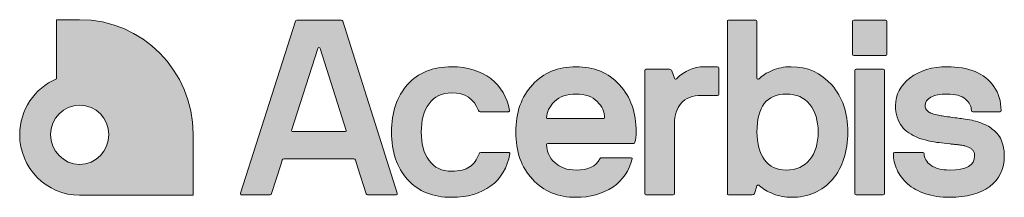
# Model space of a CAD drawing. Header units: millimetres. Extents: x 10 to 196, y -4 to 297.
# Tile 5 of 12: x 168 to 196, y -4 to 1. Entities that reach past the tile are written whole.
import ezdxf

# ---------------------------------------------------------------- set-up
doc = ezdxf.new("R2010")
doc.units = ezdxf.units.MM
doc.header["$MEASUREMENT"] = 0
doc.layers.add('Quote', color=7, linetype='Continuous', lineweight=0)

# ---------------------------------------------------------------- blocks, each defined once
blk = doc.blocks.new('Block_11')
at = {"layer": 'Quote'}
h = blk.add_hatch(color=7, dxfattribs=at)
h.dxf.hatch_style = 2
edge = h.paths.add_edge_path()
edge.add_spline(control_points=[(168.046, -2.343), (168.046, -1.644), (168.462, -1.043), (169.081, -0.774), (169.081, -0.774), (169.081, 0.891), (169.081, 0.891), (169.081, 0.891), (169.731, 0.891), (169.731, 0.891), (171.491, 0.891), (172.92, -0.548), (172.92, -2.321), (172.92, -2.321), (172.92, -4.051), (172.92, -4.051), (172.92, -4.051), (169.731, -4.051), (169.731, -4.051), (168.803, -4.051), (168.046, -3.288), (168.046, -2.343)], knot_values=[0, 0, 0, 0, 1, 1, 1, 2, 2, 2, 3, 3, 3, 4, 4, 4, 5, 5, 5, 6, 6, 6, 7, 7, 7, 7], degree=3, periodic=0)
edge.add_line((168.046, -2.343), (168.046, -2.343))
edge = h.paths.add_edge_path()
edge.add_spline(control_points=[(170.552, -2.343), (170.552, -1.891), (170.19, -1.515), (169.731, -1.515), (169.283, -1.515), (168.91, -1.891), (168.91, -2.343), (168.91, -2.804), (169.283, -3.181), (169.731, -3.181), (170.19, -3.181), (170.552, -2.804), (170.552, -2.343)], knot_values=[0, 0, 0, 0, 1, 1, 1, 2, 2, 2, 3, 3, 3, 4, 4, 4, 4], degree=3, periodic=0)
edge.add_line((170.552, -2.343), (170.552, -2.343))
h = blk.add_hatch(color=7, dxfattribs=at)
h.dxf.hatch_style = 2
edge = h.paths.add_edge_path()
edge.add_spline(control_points=[(177.132, 0.845), (177.125, 0.868), (177.11, 0.879), (177.088, 0.879), (177.088, 0.879), (175.841, 0.879), (175.841, 0.879), (175.819, 0.879), (175.804, 0.868), (175.797, 0.845), (175.797, 0.845), (174.259, -3.993), (174.259, -3.993), (174.254, -4.004), (174.256, -4.015), (174.262, -4.025), (174.269, -4.036), (174.279, -4.041), (174.293, -4.041), (174.293, -4.041), (175.085, -4.041), (175.085, -4.041), (175.11, -4.041), (175.124, -4.029), (175.129, -4.005), (175.129, -4.005), (175.386, -3.193), (175.386, -3.193), (175.386, -3.193), (175.43, -3.061), (175.43, -3.061), (175.437, -3.039), (175.453, -3.027), (175.478, -3.027), (175.478, -3.027), (177.443, -3.027), (177.443, -3.027), (177.468, -3.027), (177.484, -3.039), (177.491, -3.064), (177.491, -3.064), (177.557, -3.275), (177.557, -3.275), (177.557, -3.275), (177.788, -4.006), (177.788, -4.006), (177.795, -4.029), (177.809, -4.041), (177.829, -4.041), (177.829, -4.041), (178.628, -4.041), (178.628, -4.041), (178.641, -4.041), (178.651, -4.036), (178.658, -4.025), (178.665, -4.015), (178.666, -4.004), (178.662, -3.993), (178.662, -3.993), (177.132, 0.845), (177.132, 0.845)], knot_values=[0, 0, 0, 0, 1, 1, 1, 2, 2, 2, 3, 3, 3, 4, 4, 4, 5, 5, 5, 6, 6, 6, 7, 7, 7, 8, 8, 8, 9, 9, 9, 10, 10, 10, 11, 11, 11, 12, 12, 12, 13, 13, 13, 14, 14, 14, 15, 15, 15, 16, 16, 16, 17, 17, 17, 18, 18, 18, 19, 19, 19, 20, 20, 20, 20], degree=3, periodic=0)
edge = h.paths.add_edge_path()
edge.add_spline(control_points=[(177.205, -2.26), (177.205, -2.26), (175.72, -2.26), (175.72, -2.26), (175.696, -2.26), (175.687, -2.248), (175.693, -2.224), (175.693, -2.224), (176.425, 0.082), (176.425, 0.082), (176.433, 0.101), (176.445, 0.11), (176.461, 0.11), (176.478, 0.11), (176.49, 0.1), (176.498, 0.081), (176.498, 0.081), (177.226, -2.224), (177.226, -2.224), (177.233, -2.248), (177.226, -2.26), (177.205, -2.26)], knot_values=[0, 0, 0, 0, 1, 1, 1, 2, 2, 2, 3, 3, 3, 4, 4, 4, 5, 5, 5, 6, 6, 6, 7, 7, 7, 7], degree=3, periodic=0)
edge.add_line((177.205, -2.26), (177.205, -2.26))
h = blk.add_hatch(color=7, dxfattribs=at)
h.dxf.hatch_style = 2
edge = h.paths.add_edge_path()
edge.add_spline(control_points=[(189.738, -0.434), (189.537, -0.434), (189.358, -0.469), (189.201, -0.538), (189.044, -0.607), (188.923, -0.684), (188.837, -0.771), (188.824, -0.784), (188.81, -0.788), (188.796, -0.782), (188.783, -0.777), (188.776, -0.765), (188.776, -0.747), (188.776, -0.747), (188.776, 0.845), (188.776, 0.845), (188.776, 0.868), (188.765, 0.879), (188.742, 0.879), (188.742, 0.879), (187.977, 0.879), (187.977, 0.879), (187.954, 0.879), (187.943, 0.868), (187.943, 0.845), (187.943, 0.845), (187.943, -4.007), (187.943, -4.007), (187.943, -4.029), (187.954, -4.041), (187.977, -4.041), (187.977, -4.041), (188.637, -4.041), (188.637, -4.041), (188.671, -4.041), (188.694, -4.029), (188.705, -4.007), (188.705, -4.007), (188.776, -3.781), (188.776, -3.781), (188.783, -3.768), (188.794, -3.761), (188.808, -3.761), (188.823, -3.761), (188.837, -3.768), (188.851, -3.781), (188.939, -3.87), (189.066, -3.947), (189.233, -4.012), (189.401, -4.076), (189.569, -4.109), (189.738, -4.109), (190.225, -4.109), (190.612, -3.941), (190.899, -3.603), (191.186, -3.266), (191.33, -2.823), (191.33, -2.272), (191.33, -1.731), (191.18, -1.289), (190.88, -0.947), (190.58, -0.605), (190.2, -0.434), (189.738, -0.434)], knot_values=[0, 0, 0, 0, 1, 1, 1, 2, 2, 2, 3, 3, 3, 4, 4, 4, 5, 5, 5, 6, 6, 6, 7, 7, 7, 8, 8, 8, 9, 9, 9, 10, 10, 10, 11, 11, 11, 12, 12, 12, 13, 13, 13, 14, 14, 14, 15, 15, 15, 16, 16, 16, 17, 17, 17, 18, 18, 18, 19, 19, 19, 20, 20, 20, 21, 21, 21, 21], degree=3, periodic=0)
edge.add_line((189.738, -0.434), (189.738, -0.434))
edge = h.paths.add_edge_path()
edge.add_spline(control_points=[(190.263, -3.049), (190.107, -3.244), (189.886, -3.341), (189.599, -3.341), (189.331, -3.341), (189.126, -3.244), (188.986, -3.051), (188.846, -2.857), (188.776, -2.597), (188.776, -2.272), (188.776, -1.559), (189.051, -1.202), (189.599, -1.202), (189.886, -1.202), (190.107, -1.299), (190.263, -1.494), (190.419, -1.689), (190.497, -1.948), (190.497, -2.272), (190.497, -2.595), (190.419, -2.854), (190.263, -3.049)], knot_values=[0, 0, 0, 0, 1, 1, 1, 2, 2, 2, 3, 3, 3, 4, 4, 4, 5, 5, 5, 6, 6, 6, 7, 7, 7, 7], degree=3, periodic=0)
edge.add_line((190.263, -3.049), (190.263, -3.049))
h = blk.add_hatch(color=7, dxfattribs=at)
h.dxf.hatch_style = 2
edge = h.paths.add_edge_path()
edge.add_spline(control_points=[(192.396, 0.879), (192.396, 0.879), (191.496, 0.879), (191.496, 0.879), (191.473, 0.879), (191.462, 0.868), (191.462, 0.845), (191.462, 0.845), (191.462, -0.079), (191.462, -0.079), (191.462, -0.102), (191.473, -0.114), (191.496, -0.114), (191.496, -0.114), (192.396, -0.114), (192.396, -0.114), (192.419, -0.114), (192.43, -0.102), (192.43, -0.079), (192.43, -0.079), (192.43, 0.845), (192.43, 0.845), (192.43, 0.868), (192.419, 0.879), (192.396, 0.879)], knot_values=[0, 0, 0, 0, 1, 1, 1, 2, 2, 2, 3, 3, 3, 4, 4, 4, 5, 5, 5, 6, 6, 6, 7, 7, 7, 8, 8, 8, 8], degree=3, periodic=0)
edge.add_line((192.396, 0.879), (192.396, 0.879))
h = blk.add_hatch(color=7, dxfattribs=at)
h.dxf.hatch_style = 2
edge = h.paths.add_edge_path()
edge.add_spline(control_points=[(181.812, -2.85), (181.805, -2.848), (181.799, -2.847), (181.792, -2.847), (181.792, -2.847), (181.009, -2.847), (181.009, -2.847), (180.985, -2.847), (180.969, -2.858), (180.962, -2.881), (180.899, -3.049), (180.81, -3.174), (180.696, -3.254), (180.582, -3.335), (180.415, -3.375), (180.197, -3.375), (179.917, -3.375), (179.703, -3.274), (179.556, -3.07), (179.41, -2.866), (179.336, -2.601), (179.336, -2.273), (179.336, -1.946), (179.41, -1.68), (179.556, -1.475), (179.703, -1.27), (179.917, -1.168), (180.197, -1.168), (180.571, -1.168), (180.822, -1.334), (180.948, -1.666), (180.955, -1.689), (180.971, -1.7), (180.996, -1.7), (180.996, -1.7), (181.778, -1.7), (181.778, -1.7), (181.785, -1.7), (181.792, -1.699), (181.799, -1.697), (181.805, -1.694), (181.811, -1.691), (181.814, -1.686), (181.817, -1.682), (181.818, -1.675), (181.816, -1.666), (181.757, -1.291), (181.582, -0.992), (181.291, -0.769), (180.999, -0.546), (180.635, -0.434), (180.197, -0.434), (179.664, -0.434), (179.248, -0.601), (178.95, -0.936), (178.652, -1.27), (178.503, -1.716), (178.503, -2.273), (178.503, -2.828), (178.652, -3.273), (178.952, -3.607), (179.251, -3.942), (179.666, -4.109), (180.197, -4.109), (180.639, -4.109), (181.004, -4.003), (181.291, -3.79), (181.577, -3.577), (181.757, -3.274), (181.829, -2.881), (181.831, -2.872), (181.831, -2.865), (181.827, -2.86), (181.824, -2.856), (181.819, -2.852), (181.812, -2.85)], knot_values=[0, 0, 0, 0, 1, 1, 1, 2, 2, 2, 3, 3, 3, 4, 4, 4, 5, 5, 5, 6, 6, 6, 7, 7, 7, 8, 8, 8, 9, 9, 9, 10, 10, 10, 11, 11, 11, 12, 12, 12, 13, 13, 13, 14, 14, 14, 15, 15, 15, 16, 16, 16, 17, 17, 17, 18, 18, 18, 19, 19, 19, 20, 20, 20, 21, 21, 21, 22, 22, 22, 23, 23, 23, 24, 24, 24, 25, 25, 25, 25], degree=3, periodic=0)
edge.add_line((181.812, -2.85), (181.812, -2.85))
h = blk.add_hatch(color=7, dxfattribs=at)
h.dxf.hatch_style = 2
edge = h.paths.add_edge_path()
edge.add_spline(control_points=[(183.688, -0.434), (183.182, -0.434), (182.774, -0.603), (182.462, -0.941), (182.15, -1.279), (181.995, -1.723), (181.995, -2.273), (181.995, -2.819), (182.15, -3.262), (182.462, -3.601), (182.774, -3.939), (183.182, -4.109), (183.688, -4.109), (184.088, -4.109), (184.432, -4.012), (184.719, -3.819), (185.007, -3.626), (185.189, -3.362), (185.263, -3.027), (185.265, -3.018), (185.263, -3.01), (185.255, -3.003), (185.247, -2.997), (185.237, -2.993), (185.226, -2.993), (185.226, -2.993), (184.416, -2.993), (184.416, -2.993), (184.389, -2.993), (184.37, -3.005), (184.359, -3.027), (184.255, -3.237), (184.031, -3.341), (183.688, -3.341), (183.447, -3.341), (183.248, -3.272), (183.094, -3.133), (182.939, -2.994), (182.862, -2.826), (182.862, -2.628), (182.862, -2.605), (182.873, -2.594), (182.895, -2.594), (182.895, -2.594), (185.311, -2.594), (185.311, -2.594), (185.326, -2.594), (185.338, -2.583), (185.344, -2.56), (185.365, -2.478), (185.377, -2.383), (185.382, -2.273), (185.382, -1.727), (185.226, -1.284), (184.914, -0.944), (184.603, -0.604), (184.194, -0.434), (183.688, -0.434)], knot_values=[0, 0, 0, 0, 1, 1, 1, 2, 2, 2, 3, 3, 3, 4, 4, 4, 5, 5, 5, 6, 6, 6, 7, 7, 7, 8, 8, 8, 9, 9, 9, 10, 10, 10, 11, 11, 11, 12, 12, 12, 13, 13, 13, 14, 14, 14, 15, 15, 15, 16, 16, 16, 17, 17, 17, 18, 18, 18, 19, 19, 19, 19], degree=3, periodic=0)
edge.add_line((183.688, -0.434), (183.688, -0.434))
edge = h.paths.add_edge_path()
edge.add_spline(control_points=[(184.464, -1.895), (184.464, -1.895), (182.889, -1.895), (182.889, -1.895), (182.871, -1.895), (182.862, -1.885), (182.862, -1.867), (182.862, -1.707), (182.935, -1.556), (183.082, -1.415), (183.229, -1.273), (183.431, -1.202), (183.688, -1.202), (183.948, -1.202), (184.146, -1.272), (184.284, -1.411), (184.422, -1.551), (184.491, -1.703), (184.491, -1.867), (184.491, -1.885), (184.482, -1.895), (184.464, -1.895)], knot_values=[0, 0, 0, 0, 1, 1, 1, 2, 2, 2, 3, 3, 3, 4, 4, 4, 5, 5, 5, 6, 6, 6, 7, 7, 7, 7], degree=3, periodic=0)
edge.add_line((184.464, -1.895), (184.464, -1.895))
h = blk.add_hatch(color=7, dxfattribs=at)
h.dxf.hatch_style = 2
edge = h.paths.add_edge_path()
edge.add_spline(control_points=[(187.667, -0.434), (187.667, -0.434), (187.288, -0.434), (187.288, -0.434), (186.997, -0.434), (186.739, -0.547), (186.516, -0.772), (186.493, -0.795), (186.473, -0.789), (186.455, -0.755), (186.455, -0.755), (186.384, -0.547), (186.384, -0.547), (186.37, -0.52), (186.348, -0.506), (186.316, -0.506), (186.316, -0.506), (185.649, -0.506), (185.649, -0.506), (185.631, -0.506), (185.622, -0.517), (185.622, -0.54), (185.622, -0.54), (185.622, -4.007), (185.622, -4.007), (185.622, -4.029), (185.631, -4.041), (185.649, -4.041), (185.649, -4.041), (186.421, -4.041), (186.421, -4.041), (186.444, -4.041), (186.455, -4.029), (186.455, -4.007), (186.455, -4.007), (186.455, -2.028), (186.455, -2.028), (186.455, -1.8), (186.518, -1.612), (186.644, -1.463), (186.771, -1.314), (186.962, -1.24), (187.217, -1.24), (187.217, -1.24), (187.667, -1.24), (187.667, -1.24), (187.692, -1.24), (187.705, -1.228), (187.705, -1.205), (187.705, -1.205), (187.705, -0.468), (187.705, -0.468), (187.705, -0.446), (187.692, -0.434), (187.667, -0.434)], knot_values=[0, 0, 0, 0, 1, 1, 1, 2, 2, 2, 3, 3, 3, 4, 4, 4, 5, 5, 5, 6, 6, 6, 7, 7, 7, 8, 8, 8, 9, 9, 9, 10, 10, 10, 11, 11, 11, 12, 12, 12, 13, 13, 13, 14, 14, 14, 15, 15, 15, 16, 16, 16, 17, 17, 17, 18, 18, 18, 18], degree=3, periodic=0)
edge.add_line((187.667, -0.434), (187.667, -0.434))
h = blk.add_hatch(color=7, dxfattribs=at)
h.dxf.hatch_style = 2
edge = h.paths.add_edge_path()
edge.add_spline(control_points=[(192.329, -0.506), (192.329, -0.506), (191.563, -0.506), (191.563, -0.506), (191.541, -0.506), (191.529, -0.517), (191.529, -0.54), (191.529, -0.54), (191.529, -4.006), (191.529, -4.006), (191.529, -4.029), (191.541, -4.041), (191.563, -4.041), (191.563, -4.041), (192.329, -4.041), (192.329, -4.041), (192.351, -4.041), (192.363, -4.029), (192.363, -4.006), (192.363, -4.006), (192.363, -0.54), (192.363, -0.54), (192.363, -0.517), (192.351, -0.506), (192.329, -0.506)], knot_values=[0, 0, 0, 0, 1, 1, 1, 2, 2, 2, 3, 3, 3, 4, 4, 4, 5, 5, 5, 6, 6, 6, 7, 7, 7, 8, 8, 8, 8], degree=3, periodic=0)
edge.add_line((192.329, -0.506), (192.329, -0.506))
h = blk.add_hatch(color=7, dxfattribs=at)
h.dxf.hatch_style = 2
edge = h.paths.add_edge_path()
edge.add_spline(control_points=[(195.698, -2.664), (195.677, -2.579), (195.65, -2.506), (195.619, -2.444), (195.587, -2.381), (195.543, -2.324), (195.485, -2.27), (195.428, -2.217), (195.374, -2.172), (195.324, -2.136), (195.275, -2.1), (195.209, -2.067), (195.127, -2.036), (195.044, -2.005), (194.975, -1.982), (194.92, -1.965), (194.865, -1.948), (194.791, -1.932), (194.698, -1.919), (194.604, -1.906), (194.533, -1.895), (194.484, -1.888), (194.435, -1.881), (194.365, -1.871), (194.276, -1.858), (194.212, -1.85), (194.166, -1.844), (194.138, -1.839), (194.057, -1.827), (193.994, -1.818), (193.951, -1.812), (193.907, -1.805), (193.852, -1.794), (193.786, -1.778), (193.719, -1.762), (193.669, -1.744), (193.635, -1.724), (193.601, -1.704), (193.57, -1.678), (193.544, -1.644), (193.518, -1.611), (193.505, -1.572), (193.505, -1.528), (193.505, -1.431), (193.558, -1.352), (193.665, -1.292), (193.771, -1.232), (193.925, -1.202), (194.127, -1.202), (194.358, -1.202), (194.529, -1.25), (194.64, -1.345), (194.75, -1.44), (194.806, -1.547), (194.806, -1.666), (194.806, -1.689), (194.818, -1.7), (194.843, -1.7), (194.843, -1.7), (195.612, -1.7), (195.612, -1.7), (195.63, -1.7), (195.639, -1.689), (195.639, -1.666), (195.637, -1.402), (195.571, -1.176), (195.44, -0.989), (195.309, -0.801), (195.132, -0.662), (194.908, -0.571), (194.684, -0.48), (194.424, -0.434), (194.127, -0.434), (193.701, -0.434), (193.352, -0.539), (193.08, -0.749), (192.808, -0.959), (192.672, -1.217), (192.672, -1.523), (192.672, -1.646), (192.688, -1.758), (192.721, -1.857), (192.754, -1.956), (192.795, -2.041), (192.845, -2.11), (192.894, -2.18), (192.962, -2.242), (193.046, -2.297), (193.131, -2.351), (193.212, -2.395), (193.288, -2.427), (193.365, -2.459), (193.466, -2.488), (193.592, -2.515), (193.717, -2.543), (193.82, -2.561), (193.901, -2.57), (193.982, -2.579), (194.082, -2.59), (194.202, -2.604), (194.221, -2.606), (194.253, -2.61), (194.298, -2.615), (194.342, -2.62), (194.377, -2.624), (194.401, -2.626), (194.425, -2.629), (194.459, -2.633), (194.502, -2.637), (194.545, -2.642), (194.579, -2.649), (194.605, -2.657), (194.631, -2.665), (194.661, -2.674), (194.696, -2.686), (194.731, -2.697), (194.759, -2.71), (194.779, -2.725), (194.799, -2.74), (194.82, -2.758), (194.84, -2.778), (194.86, -2.798), (194.875, -2.822), (194.884, -2.85), (194.893, -2.877), (194.897, -2.908), (194.897, -2.942), (194.897, -3.208), (194.663, -3.341), (194.195, -3.341), (193.961, -3.341), (193.784, -3.296), (193.661, -3.205), (193.539, -3.114), (193.478, -3.006), (193.478, -2.881), (193.478, -2.858), (193.467, -2.847), (193.444, -2.847), (193.444, -2.847), (192.645, -2.847), (192.645, -2.847), (192.622, -2.847), (192.611, -2.858), (192.611, -2.88), (192.611, -3.039), (192.645, -3.192), (192.714, -3.337), (192.783, -3.483), (192.883, -3.614), (193.012, -3.73), (193.142, -3.846), (193.309, -3.938), (193.512, -4.006), (193.716, -4.075), (193.943, -4.109), (194.195, -4.109), (194.672, -4.109), (195.047, -4.007), (195.32, -3.803), (195.594, -3.6), (195.731, -3.312), (195.731, -2.941), (195.731, -2.842), (195.72, -2.749), (195.698, -2.664)], knot_values=[0, 0, 0, 0, 1, 1, 1, 2, 2, 2, 3, 3, 3, 4, 4, 4, 5, 5, 5, 6, 6, 6, 7, 7, 7, 8, 8, 8, 9, 9, 9, 10, 10, 10, 11, 11, 11, 12, 12, 12, 13, 13, 13, 14, 14, 14, 15, 15, 15, 16, 16, 16, 17, 17, 17, 18, 18, 18, 19, 19, 19, 20, 20, 20, 21, 21, 21, 22, 22, 22, 23, 23, 23, 24, 24, 24, 25, 25, 25, 26, 26, 26, 27, 27, 27, 28, 28, 28, 29, 29, 29, 30, 30, 30, 31, 31, 31, 32, 32, 32, 33, 33, 33, 34, 34, 34, 35, 35, 35, 36, 36, 36, 37, 37, 37, 38, 38, 38, 39, 39, 39, 40, 40, 40, 41, 41, 41, 42, 42, 42, 43, 43, 43, 44, 44, 44, 45, 45, 45, 46, 46, 46, 47, 47, 47, 48, 48, 48, 49, 49, 49, 50, 50, 50, 51, 51, 51, 52, 52, 52, 53, 53, 53, 54, 54, 54, 55, 55, 55, 55], degree=3, periodic=0)
edge.add_line((195.698, -2.664), (195.698, -2.664))
for points, knots in [([(168.046, -2.343), (168.046, -1.644), (168.462, -1.043), (169.081, -0.774), (169.081, -0.774), (169.081, 0.891), (169.081, 0.891), (169.081, 0.891), (169.731, 0.891), (169.731, 0.891), (171.491, 0.891), (172.92, -0.548), (172.92, -2.321), (172.92, -2.321), (172.92, -4.051), (172.92, -4.051), (172.92, -4.051), (169.731, -4.051), (169.731, -4.051), (168.803, -4.051), (168.046, -3.288), (168.046, -2.343)], [0, 0, 0, 0, 1, 1, 1, 2, 2, 2, 3, 3, 3, 4, 4, 4, 5, 5, 5, 6, 6, 6, 7, 7, 7, 7]), ([(177.132, 0.845), (177.125, 0.868), (177.11, 0.879), (177.088, 0.879), (177.088, 0.879), (175.841, 0.879), (175.841, 0.879), (175.819, 0.879), (175.804, 0.868), (175.797, 0.845), (175.797, 0.845), (174.259, -3.993), (174.259, -3.993), (174.254, -4.004), (174.256, -4.015), (174.262, -4.025), (174.269, -4.036), (174.279, -4.041), (174.293, -4.041), (174.293, -4.041), (175.085, -4.041), (175.085, -4.041), (175.11, -4.041), (175.124, -4.029), (175.129, -4.005), (175.129, -4.005), (175.386, -3.193), (175.386, -3.193), (175.386, -3.193), (175.43, -3.061), (175.43, -3.061), (175.437, -3.039), (175.453, -3.027), (175.478, -3.027), (175.478, -3.027), (177.443, -3.027), (177.443, -3.027), (177.468, -3.027), (177.484, -3.039), (177.491, -3.064), (177.491, -3.064), (177.557, -3.275), (177.557, -3.275), (177.557, -3.275), (177.788, -4.006), (177.788, -4.006), (177.795, -4.029), (177.809, -4.041), (177.829, -4.041), (177.829, -4.041), (178.628, -4.041), (178.628, -4.041), (178.641, -4.041), (178.651, -4.036), (178.658, -4.025), (178.665, -4.015), (178.666, -4.004), (178.662, -3.993), (178.662, -3.993), (177.132, 0.845), (177.132, 0.845)], [0, 0, 0, 0, 1, 1, 1, 2, 2, 2, 3, 3, 3, 4, 4, 4, 5, 5, 5, 6, 6, 6, 7, 7, 7, 8, 8, 8, 9, 9, 9, 10, 10, 10, 11, 11, 11, 12, 12, 12, 13, 13, 13, 14, 14, 14, 15, 15, 15, 16, 16, 16, 17, 17, 17, 18, 18, 18, 19, 19, 19, 20, 20, 20, 20]), ([(189.738, -0.434), (189.537, -0.434), (189.358, -0.469), (189.201, -0.538), (189.044, -0.607), (188.923, -0.684), (188.837, -0.771), (188.824, -0.784), (188.81, -0.788), (188.796, -0.782), (188.783, -0.777), (188.776, -0.765), (188.776, -0.747), (188.776, -0.747), (188.776, 0.845), (188.776, 0.845), (188.776, 0.868), (188.765, 0.879), (188.742, 0.879), (188.742, 0.879), (187.977, 0.879), (187.977, 0.879), (187.954, 0.879), (187.943, 0.868), (187.943, 0.845), (187.943, 0.845), (187.943, -4.007), (187.943, -4.007), (187.943, -4.029), (187.954, -4.041), (187.977, -4.041), (187.977, -4.041), (188.637, -4.041), (188.637, -4.041), (188.671, -4.041), (188.694, -4.029), (188.705, -4.007), (188.705, -4.007), (188.776, -3.781), (188.776, -3.781), (188.783, -3.768), (188.794, -3.761), (188.808, -3.761), (188.823, -3.761), (188.837, -3.768), (188.851, -3.781), (188.939, -3.87), (189.066, -3.947), (189.233, -4.012), (189.401, -4.076), (189.569, -4.109), (189.738, -4.109), (190.225, -4.109), (190.612, -3.941), (190.899, -3.603), (191.186, -3.266), (191.33, -2.823), (191.33, -2.272), (191.33, -1.731), (191.18, -1.289), (190.88, -0.947), (190.58, -0.605), (190.2, -0.434), (189.738, -0.434)], [0, 0, 0, 0, 1, 1, 1, 2, 2, 2, 3, 3, 3, 4, 4, 4, 5, 5, 5, 6, 6, 6, 7, 7, 7, 8, 8, 8, 9, 9, 9, 10, 10, 10, 11, 11, 11, 12, 12, 12, 13, 13, 13, 14, 14, 14, 15, 15, 15, 16, 16, 16, 17, 17, 17, 18, 18, 18, 19, 19, 19, 20, 20, 20, 21, 21, 21, 21]), ([(192.396, 0.879), (192.396, 0.879), (191.496, 0.879), (191.496, 0.879), (191.473, 0.879), (191.462, 0.868), (191.462, 0.845), (191.462, 0.845), (191.462, -0.079), (191.462, -0.079), (191.462, -0.102), (191.473, -0.114), (191.496, -0.114), (191.496, -0.114), (192.396, -0.114), (192.396, -0.114), (192.419, -0.114), (192.43, -0.102), (192.43, -0.079), (192.43, -0.079), (192.43, 0.845), (192.43, 0.845), (192.43, 0.868), (192.419, 0.879), (192.396, 0.879)], [0, 0, 0, 0, 1, 1, 1, 2, 2, 2, 3, 3, 3, 4, 4, 4, 5, 5, 5, 6, 6, 6, 7, 7, 7, 8, 8, 8, 8]), ([(177.205, -2.26), (177.205, -2.26), (175.72, -2.26), (175.72, -2.26), (175.696, -2.26), (175.687, -2.248), (175.693, -2.224), (175.693, -2.224), (176.425, 0.082), (176.425, 0.082), (176.433, 0.101), (176.445, 0.11), (176.461, 0.11), (176.478, 0.11), (176.49, 0.1), (176.498, 0.081), (176.498, 0.081), (177.226, -2.224), (177.226, -2.224), (177.233, -2.248), (177.226, -2.26), (177.205, -2.26)], [0, 0, 0, 0, 1, 1, 1, 2, 2, 2, 3, 3, 3, 4, 4, 4, 5, 5, 5, 6, 6, 6, 7, 7, 7, 7]), ([(181.812, -2.85), (181.805, -2.848), (181.799, -2.847), (181.792, -2.847), (181.792, -2.847), (181.009, -2.847), (181.009, -2.847), (180.985, -2.847), (180.969, -2.858), (180.962, -2.881), (180.899, -3.049), (180.81, -3.174), (180.696, -3.254), (180.582, -3.335), (180.415, -3.375), (180.197, -3.375), (179.917, -3.375), (179.703, -3.274), (179.556, -3.07), (179.41, -2.866), (179.336, -2.601), (179.336, -2.273), (179.336, -1.946), (179.41, -1.68), (179.556, -1.475), (179.703, -1.27), (179.917, -1.168), (180.197, -1.168), (180.571, -1.168), (180.822, -1.334), (180.948, -1.666), (180.955, -1.689), (180.971, -1.7), (180.996, -1.7), (180.996, -1.7), (181.778, -1.7), (181.778, -1.7), (181.785, -1.7), (181.792, -1.699), (181.799, -1.697), (181.805, -1.694), (181.811, -1.691), (181.814, -1.686), (181.817, -1.682), (181.818, -1.675), (181.816, -1.666), (181.757, -1.291), (181.582, -0.992), (181.291, -0.769), (180.999, -0.546), (180.635, -0.434), (180.197, -0.434), (179.664, -0.434), (179.248, -0.601), (178.95, -0.936), (178.652, -1.27), (178.503, -1.716), (178.503, -2.273), (178.503, -2.828), (178.652, -3.273), (178.952, -3.607), (179.251, -3.942), (179.666, -4.109), (180.197, -4.109), (180.639, -4.109), (181.004, -4.003), (181.291, -3.79), (181.577, -3.577), (181.757, -3.274), (181.829, -2.881), (181.831, -2.872), (181.831, -2.865), (181.827, -2.86), (181.824, -2.856), (181.819, -2.852), (181.812, -2.85)], [0, 0, 0, 0, 1, 1, 1, 2, 2, 2, 3, 3, 3, 4, 4, 4, 5, 5, 5, 6, 6, 6, 7, 7, 7, 8, 8, 8, 9, 9, 9, 10, 10, 10, 11, 11, 11, 12, 12, 12, 13, 13, 13, 14, 14, 14, 15, 15, 15, 16, 16, 16, 17, 17, 17, 18, 18, 18, 19, 19, 19, 20, 20, 20, 21, 21, 21, 22, 22, 22, 23, 23, 23, 24, 24, 24, 25, 25, 25, 25]), ([(183.688, -0.434), (183.182, -0.434), (182.774, -0.603), (182.462, -0.941), (182.15, -1.279), (181.995, -1.723), (181.995, -2.273), (181.995, -2.819), (182.15, -3.262), (182.462, -3.601), (182.774, -3.939), (183.182, -4.109), (183.688, -4.109), (184.088, -4.109), (184.432, -4.012), (184.719, -3.819), (185.007, -3.626), (185.189, -3.362), (185.263, -3.027), (185.265, -3.018), (185.263, -3.01), (185.255, -3.003), (185.247, -2.997), (185.237, -2.993), (185.226, -2.993), (185.226, -2.993), (184.416, -2.993), (184.416, -2.993), (184.389, -2.993), (184.37, -3.005), (184.359, -3.027), (184.255, -3.237), (184.031, -3.341), (183.688, -3.341), (183.447, -3.341), (183.248, -3.272), (183.094, -3.133), (182.939, -2.994), (182.862, -2.826), (182.862, -2.628), (182.862, -2.605), (182.873, -2.594), (182.895, -2.594), (182.895, -2.594), (185.311, -2.594), (185.311, -2.594), (185.326, -2.594), (185.338, -2.583), (185.344, -2.56), (185.365, -2.478), (185.377, -2.383), (185.382, -2.273), (185.382, -1.727), (185.226, -1.284), (184.914, -0.944), (184.603, -0.604), (184.194, -0.434), (183.688, -0.434)], [0, 0, 0, 0, 1, 1, 1, 2, 2, 2, 3, 3, 3, 4, 4, 4, 5, 5, 5, 6, 6, 6, 7, 7, 7, 8, 8, 8, 9, 9, 9, 10, 10, 10, 11, 11, 11, 12, 12, 12, 13, 13, 13, 14, 14, 14, 15, 15, 15, 16, 16, 16, 17, 17, 17, 18, 18, 18, 19, 19, 19, 19]), ([(187.667, -0.434), (187.667, -0.434), (187.288, -0.434), (187.288, -0.434), (186.997, -0.434), (186.739, -0.547), (186.516, -0.772), (186.493, -0.795), (186.473, -0.789), (186.455, -0.755), (186.455, -0.755), (186.384, -0.547), (186.384, -0.547), (186.37, -0.52), (186.348, -0.506), (186.316, -0.506), (186.316, -0.506), (185.649, -0.506), (185.649, -0.506), (185.631, -0.506), (185.622, -0.517), (185.622, -0.54), (185.622, -0.54), (185.622, -4.007), (185.622, -4.007), (185.622, -4.029), (185.631, -4.041), (185.649, -4.041), (185.649, -4.041), (186.421, -4.041), (186.421, -4.041), (186.444, -4.041), (186.455, -4.029), (186.455, -4.007), (186.455, -4.007), (186.455, -2.028), (186.455, -2.028), (186.455, -1.8), (186.518, -1.612), (186.644, -1.463), (186.771, -1.314), (186.962, -1.24), (187.217, -1.24), (187.217, -1.24), (187.667, -1.24), (187.667, -1.24), (187.692, -1.24), (187.705, -1.228), (187.705, -1.205), (187.705, -1.205), (187.705, -0.468), (187.705, -0.468), (187.705, -0.446), (187.692, -0.434), (187.667, -0.434)], [0, 0, 0, 0, 1, 1, 1, 2, 2, 2, 3, 3, 3, 4, 4, 4, 5, 5, 5, 6, 6, 6, 7, 7, 7, 8, 8, 8, 9, 9, 9, 10, 10, 10, 11, 11, 11, 12, 12, 12, 13, 13, 13, 14, 14, 14, 15, 15, 15, 16, 16, 16, 17, 17, 17, 18, 18, 18, 18]), ([(192.329, -0.506), (192.329, -0.506), (191.563, -0.506), (191.563, -0.506), (191.541, -0.506), (191.529, -0.517), (191.529, -0.54), (191.529, -0.54), (191.529, -4.006), (191.529, -4.006), (191.529, -4.029), (191.541, -4.041), (191.563, -4.041), (191.563, -4.041), (192.329, -4.041), (192.329, -4.041), (192.351, -4.041), (192.363, -4.029), (192.363, -4.006), (192.363, -4.006), (192.363, -0.54), (192.363, -0.54), (192.363, -0.517), (192.351, -0.506), (192.329, -0.506)], [0, 0, 0, 0, 1, 1, 1, 2, 2, 2, 3, 3, 3, 4, 4, 4, 5, 5, 5, 6, 6, 6, 7, 7, 7, 8, 8, 8, 8]), ([(195.698, -2.664), (195.677, -2.579), (195.65, -2.506), (195.619, -2.444), (195.587, -2.381), (195.543, -2.324), (195.485, -2.27), (195.428, -2.217), (195.374, -2.172), (195.324, -2.136), (195.275, -2.1), (195.209, -2.067), (195.127, -2.036), (195.044, -2.005), (194.975, -1.982), (194.92, -1.965), (194.865, -1.948), (194.791, -1.932), (194.698, -1.919), (194.604, -1.906), (194.533, -1.895), (194.484, -1.888), (194.435, -1.881), (194.365, -1.871), (194.276, -1.858), (194.212, -1.85), (194.166, -1.844), (194.138, -1.839), (194.057, -1.827), (193.994, -1.818), (193.951, -1.812), (193.907, -1.805), (193.852, -1.794), (193.786, -1.778), (193.719, -1.762), (193.669, -1.744), (193.635, -1.724), (193.601, -1.704), (193.57, -1.678), (193.544, -1.644), (193.518, -1.611), (193.505, -1.572), (193.505, -1.528), (193.505, -1.431), (193.558, -1.352), (193.665, -1.292), (193.771, -1.232), (193.925, -1.202), (194.127, -1.202), (194.358, -1.202), (194.529, -1.25), (194.64, -1.345), (194.75, -1.44), (194.806, -1.547), (194.806, -1.666), (194.806, -1.689), (194.818, -1.7), (194.843, -1.7), (194.843, -1.7), (195.612, -1.7), (195.612, -1.7), (195.63, -1.7), (195.639, -1.689), (195.639, -1.666), (195.637, -1.402), (195.571, -1.176), (195.44, -0.989), (195.309, -0.801), (195.132, -0.662), (194.908, -0.571), (194.684, -0.48), (194.424, -0.434), (194.127, -0.434), (193.701, -0.434), (193.352, -0.539), (193.08, -0.749), (192.808, -0.959), (192.672, -1.217), (192.672, -1.523), (192.672, -1.646), (192.688, -1.758), (192.721, -1.857), (192.754, -1.956), (192.795, -2.041), (192.845, -2.11), (192.894, -2.18), (192.962, -2.242), (193.046, -2.297), (193.131, -2.351), (193.212, -2.395), (193.288, -2.427), (193.365, -2.459), (193.466, -2.488), (193.592, -2.515), (193.717, -2.543), (193.82, -2.561), (193.901, -2.57), (193.982, -2.579), (194.082, -2.59), (194.202, -2.604), (194.221, -2.606), (194.253, -2.61), (194.298, -2.615), (194.342, -2.62), (194.377, -2.624), (194.401, -2.626), (194.425, -2.629), (194.459, -2.633), (194.502, -2.637), (194.545, -2.642), (194.579, -2.649), (194.605, -2.657), (194.631, -2.665), (194.661, -2.674), (194.696, -2.686), (194.731, -2.697), (194.759, -2.71), (194.779, -2.725), (194.799, -2.74), (194.82, -2.758), (194.84, -2.778), (194.86, -2.798), (194.875, -2.822), (194.884, -2.85), (194.893, -2.877), (194.897, -2.908), (194.897, -2.942), (194.897, -3.208), (194.663, -3.341), (194.195, -3.341), (193.961, -3.341), (193.784, -3.296), (193.661, -3.205), (193.539, -3.114), (193.478, -3.006), (193.478, -2.881), (193.478, -2.858), (193.467, -2.847), (193.444, -2.847), (193.444, -2.847), (192.645, -2.847), (192.645, -2.847), (192.622, -2.847), (192.611, -2.858), (192.611, -2.88), (192.611, -3.039), (192.645, -3.192), (192.714, -3.337), (192.783, -3.483), (192.883, -3.614), (193.012, -3.73), (193.142, -3.846), (193.309, -3.938), (193.512, -4.006), (193.716, -4.075), (193.943, -4.109), (194.195, -4.109), (194.672, -4.109), (195.047, -4.007), (195.32, -3.803), (195.594, -3.6), (195.731, -3.312), (195.731, -2.941), (195.731, -2.842), (195.72, -2.749), (195.698, -2.664)], [0, 0, 0, 0, 1, 1, 1, 2, 2, 2, 3, 3, 3, 4, 4, 4, 5, 5, 5, 6, 6, 6, 7, 7, 7, 8, 8, 8, 9, 9, 9, 10, 10, 10, 11, 11, 11, 12, 12, 12, 13, 13, 13, 14, 14, 14, 15, 15, 15, 16, 16, 16, 17, 17, 17, 18, 18, 18, 19, 19, 19, 20, 20, 20, 21, 21, 21, 22, 22, 22, 23, 23, 23, 24, 24, 24, 25, 25, 25, 26, 26, 26, 27, 27, 27, 28, 28, 28, 29, 29, 29, 30, 30, 30, 31, 31, 31, 32, 32, 32, 33, 33, 33, 34, 34, 34, 35, 35, 35, 36, 36, 36, 37, 37, 37, 38, 38, 38, 39, 39, 39, 40, 40, 40, 41, 41, 41, 42, 42, 42, 43, 43, 43, 44, 44, 44, 45, 45, 45, 46, 46, 46, 47, 47, 47, 48, 48, 48, 49, 49, 49, 50, 50, 50, 51, 51, 51, 52, 52, 52, 53, 53, 53, 54, 54, 54, 55, 55, 55, 55]), ([(184.464, -1.895), (184.464, -1.895), (182.889, -1.895), (182.889, -1.895), (182.871, -1.895), (182.862, -1.885), (182.862, -1.867), (182.862, -1.707), (182.935, -1.556), (183.082, -1.415), (183.229, -1.273), (183.431, -1.202), (183.688, -1.202), (183.948, -1.202), (184.146, -1.272), (184.284, -1.411), (184.422, -1.551), (184.491, -1.703), (184.491, -1.867), (184.491, -1.885), (184.482, -1.895), (184.464, -1.895)], [0, 0, 0, 0, 1, 1, 1, 2, 2, 2, 3, 3, 3, 4, 4, 4, 5, 5, 5, 6, 6, 6, 7, 7, 7, 7]), ([(190.263, -3.049), (190.107, -3.244), (189.886, -3.341), (189.599, -3.341), (189.331, -3.341), (189.126, -3.244), (188.986, -3.051), (188.846, -2.857), (188.776, -2.597), (188.776, -2.272), (188.776, -1.559), (189.051, -1.202), (189.599, -1.202), (189.886, -1.202), (190.107, -1.299), (190.263, -1.494), (190.419, -1.689), (190.497, -1.948), (190.497, -2.272), (190.497, -2.595), (190.419, -2.854), (190.263, -3.049)], [0, 0, 0, 0, 1, 1, 1, 2, 2, 2, 3, 3, 3, 4, 4, 4, 5, 5, 5, 6, 6, 6, 7, 7, 7, 7]), ([(170.552, -2.343), (170.552, -1.891), (170.19, -1.515), (169.731, -1.515), (169.283, -1.515), (168.91, -1.891), (168.91, -2.343), (168.91, -2.804), (169.283, -3.181), (169.731, -3.181), (170.19, -3.181), (170.552, -2.804), (170.552, -2.343)], [0, 0, 0, 0, 1, 1, 1, 2, 2, 2, 3, 3, 3, 4, 4, 4, 4])]:
    blk.add_open_spline(points, degree=3, knots=knots, dxfattribs=at)

msp = doc.modelspace()

# ---------------------------------------------------------------- block references
at = {"layer": 'Quote'}
msp.add_blockref('Block_11', (0, 0), dxfattribs=at)

doc.saveas('drawing.dxf')
